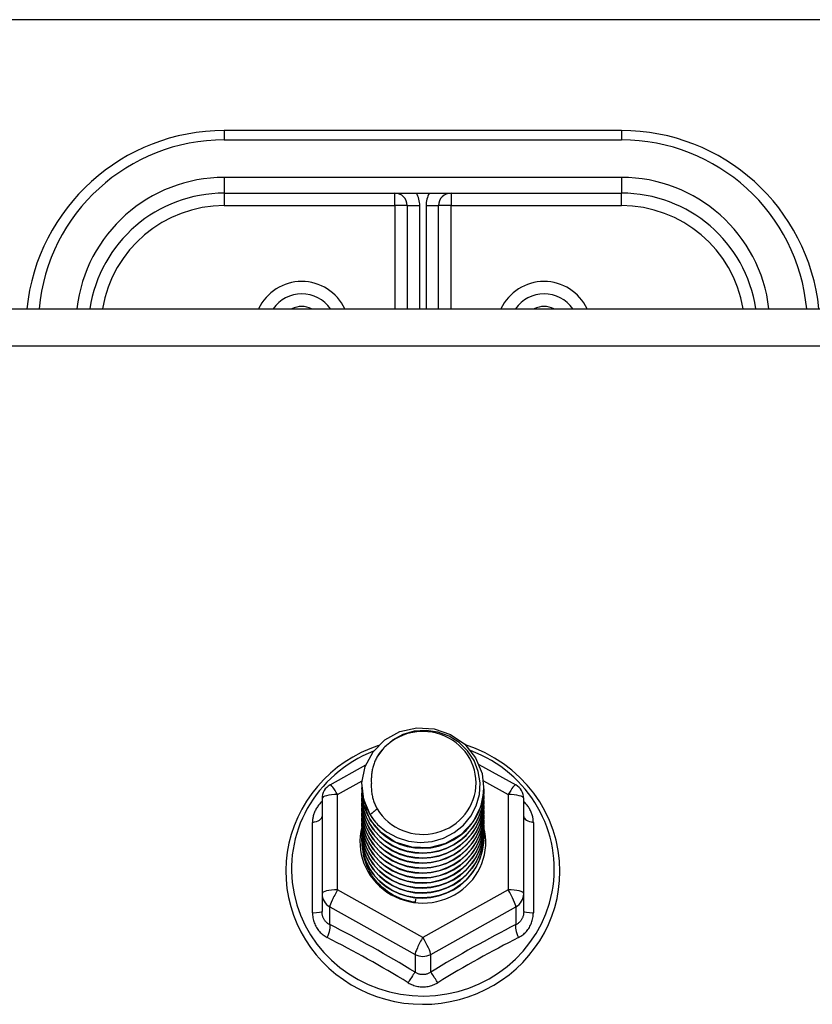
# Model space of a CAD drawing. Header units: inches. Extents: x 56.1 to 140.1, y 34.7 to 67.
# Tile 30 of 60: x 80.5 to 82.5, y 61.7 to 64.1. Entities that reach past the tile are written whole.
import ezdxf

# ---------------------------------------------------------------- set-up
doc = ezdxf.new("R2010")
doc.units = ezdxf.units.IN
doc.header["$MEASUREMENT"] = 0
doc.layers.add('Visible Edges(ANSI)', color=7, linetype='Continuous', lineweight=25)
doc.layers.add('Visible Tangent Edges(ANSI)', color=7, linetype='Continuous', lineweight=25)

msp = doc.modelspace()

# ---------------------------------------------------------------- linework, layer by layer
at = {"layer": 'Visible Edges(ANSI)'}
for p, q in [((82.0628, 63.8649), (81.0628, 63.8649)), ((81.0628, 63.7074), (82.0628, 63.7074)), ((81.5234, 63.6759), (81.5234, 63.4163)), ((81.6022, 63.4163), (81.6022, 63.6759)), ((75.5628, 63.4163), (97.1967, 63.4163)), ((81.329, 62.2179), (81.4191, 62.2682)), ((81.704, 62.2696), (81.7966, 62.2179)), ((81.4093, 62.2163), (81.4093, 62.2167)), ((81.4093, 62.2037), (81.4093, 62.2042)), ((81.7163, 62.21), (81.7163, 62.2104)), ((81.3089, 62.1836), (81.3089, 61.944)), ((81.4093, 62.1912), (81.4093, 62.1916)), ((81.4093, 62.1787), (81.4093, 62.1791)), ((81.7163, 62.1975), (81.7163, 62.1979)), ((81.7163, 62.1849), (81.7163, 62.1853)), ((81.8167, 61.944), (81.8167, 62.1836)), ((81.4093, 62.1661), (81.4093, 62.1665)), ((81.4093, 62.1536), (81.4093, 62.154)), ((81.7163, 62.1724), (81.7163, 62.1728)), ((81.7163, 62.1599), (81.7163, 62.1603)), ((81.4093, 62.1411), (81.4093, 62.1415)), ((81.4093, 62.1285), (81.4093, 62.1289)), ((81.7163, 62.1473), (81.7163, 62.1477)), ((81.7163, 62.1348), (81.7163, 62.1352)), ((81.4093, 62.116), (81.4093, 62.1164)), ((81.4093, 62.1034), (81.4093, 62.1038)), ((81.7163, 62.1222), (81.7163, 62.1227)), ((81.7163, 62.1097), (81.7163, 62.1101)), ((81.4093, 62.0909), (81.4093, 62.0913)), ((81.7163, 62.0972), (81.7163, 62.0976)), ((81.7163, 62.0846), (81.7163, 62.085)), ((81.4093, 62.0784), (81.4093, 62.0788)), ((81.3089, 61.944), (81.3089, 61.8992)), ((81.8167, 61.8992), (81.8167, 61.944)), ((81.5444, 61.93), (81.5431, 61.9225))]:
    msp.add_line(p, q, dxfattribs=at)
at = {"layer": 'Visible Edges(ANSI)', "flags": 128}
for points in [[(81.4302, 62.143), (81.4137, 62.1815), (81.4094, 62.223), (81.4175, 62.264), (81.4373, 62.301), (81.4673, 62.3312), (81.5051, 62.3519), (81.5475, 62.3615), (81.5911, 62.3591), (81.6325, 62.3449), (81.6682, 62.32), (81.6954, 62.2864), (81.7118, 62.2467), (81.7162, 62.2041), (81.7082, 62.162), (81.6884, 62.1237), (81.6584, 62.0924), (81.6207, 62.0705), (81.5783, 62.0598), (81.5346, 62.061), (81.4932, 62.074), (81.4575, 62.0977), (81.4303, 62.1302), (81.4138, 62.1688), (81.4094, 62.2102)], [(81.4488, 62.1183), (81.4715, 62.0995), (81.4977, 62.0853), (81.5263, 62.0764), (81.5561, 62.0732), (81.5861, 62.0758), (81.615, 62.0841), (81.6416, 62.0979), (81.6648, 62.1166), (81.6836, 62.1394), (81.6972, 62.1656), (81.7051, 62.1938), (81.7068, 62.223), (81.7022, 62.2519), (81.6916, 62.2793), (81.6753, 62.3039), (81.654, 62.3246), (81.6288, 62.3405), (81.6006, 62.3508), (81.5709, 62.3551), (81.541, 62.353), (81.5123, 62.3447), (81.4863, 62.3306), (81.4641, 62.3112), (81.447, 62.2876)], [(81.4509, 62.3168), (81.4288, 62.3087), (81.4074, 62.2991), (81.3868, 62.2881), (81.3669, 62.2758), (81.3479, 62.2622), (81.3299, 62.2473), (81.3131, 62.2313), (81.2973, 62.2142), (81.2829, 62.1961), (81.2697, 62.177), (81.2579, 62.1571), (81.2475, 62.1365), (81.2387, 62.1152), (81.2313, 62.0934), (81.2255, 62.0712), (81.2213, 62.0486), (81.2187, 62.0258), (81.2177, 62.0028), (81.2183, 61.9798), (81.2205, 61.957), (81.2244, 61.9343), (81.2299, 61.912), (81.2369, 61.8901), (81.2455, 61.8687), (81.2555, 61.8479), (81.267, 61.8279), (81.2799, 61.8086), (81.2941, 61.7903), (81.3095, 61.773), (81.3261, 61.7567), (81.3439, 61.7416), (81.3626, 61.7277), (81.3823, 61.715), (81.4028, 61.7038), (81.4241, 61.6939), (81.446, 61.6854), (81.4684, 61.6784), (81.4913, 61.6729), (81.5145, 61.6689), (81.538, 61.6665), (81.5615, 61.6656), (81.5851, 61.6663), (81.6085, 61.6686), (81.6317, 61.6724), (81.6547, 61.6777), (81.6772, 61.6845), (81.6991, 61.6929), (81.7205, 61.7026), (81.7411, 61.7137), (81.7609, 61.7262), (81.7797, 61.74), (81.7976, 61.755), (81.8143, 61.7711), (81.8299, 61.7883), (81.8442, 61.8066), (81.8573, 61.8257), (81.8689, 61.8457), (81.8791, 61.8664), (81.8878, 61.8877), (81.895, 61.9096), (81.9007, 61.9319), (81.9047, 61.9545), (81.9071, 61.9773), (81.908, 62.0003)], [(81.908, 62.0003), (81.9069, 62.0266), (81.9037, 62.0527), (81.8984, 62.0785), (81.891, 62.1038), (81.8816, 62.1284), (81.8703, 62.1523), (81.857, 62.1752), (81.842, 62.197), (81.8252, 62.2176), (81.8069, 62.2369), (81.787, 62.2547), (81.7658, 62.2709), (81.7433, 62.2855), (81.7198, 62.2983), (81.6952, 62.3093), (81.6699, 62.3184)], [(81.447, 62.2876), (81.4457, 62.2851), (81.4445, 62.2826), (81.4433, 62.28), (81.4422, 62.2774), (81.4412, 62.2748), (81.4402, 62.2721), (81.4392, 62.2695), (81.4384, 62.2668), (81.4376, 62.2641), (81.4368, 62.2614), (81.4361, 62.2587), (81.4355, 62.2559), (81.435, 62.2532), (81.4345, 62.2504), (81.4341, 62.2476), (81.4337, 62.2448), (81.4334, 62.2421), (81.4331, 62.2393), (81.433, 62.2365), (81.4329, 62.2337), (81.4328, 62.2309), (81.4328, 62.2281), (81.4329, 62.2253), (81.4331, 62.2224)], [(81.4093, 62.2163), (81.4093, 62.2118), (81.4095, 62.2073), (81.4099, 62.2029), (81.4104, 62.1984), (81.411, 62.194), (81.4118, 62.1896), (81.4128, 62.1852), (81.4138, 62.1808), (81.415, 62.1765), (81.4164, 62.1722), (81.4179, 62.168), (81.4195, 62.1638), (81.4212, 62.1596), (81.4231, 62.1555), (81.4251, 62.1515), (81.4273, 62.1475), (81.4295, 62.1436), (81.4319, 62.1397), (81.4344, 62.136), (81.4371, 62.1323), (81.4398, 62.1286), (81.4427, 62.1251), (81.4457, 62.1217), (81.4488, 62.1183)], [(81.4093, 62.2037), (81.4106, 62.1846), (81.4145, 62.1658), (81.4209, 62.1477), (81.4298, 62.1306), (81.441, 62.1147), (81.4542, 62.1003), (81.4693, 62.0878), (81.486, 62.0773), (81.504, 62.0689), (81.5231, 62.0629), (81.5428, 62.0594), (81.5628, 62.0584), (81.5828, 62.0599), (81.6025, 62.064), (81.6216, 62.0705), (81.6396, 62.0793), (81.6563, 62.0904), (81.6714, 62.1035), (81.6846, 62.1183), (81.6958, 62.1347), (81.7047, 62.1524), (81.7111, 62.1711), (81.715, 62.1904), (81.7163, 62.21)], [(81.7162, 62.204), (81.7157, 62.1838), (81.7124, 62.1638), (81.7064, 62.1445), (81.6978, 62.1261), (81.6868, 62.109), (81.6735, 62.0935), (81.6583, 62.0798), (81.6413, 62.0682), (81.6229, 62.0589), (81.6035, 62.0521), (81.5833, 62.0479), (81.5627, 62.0463), (81.5422, 62.0474), (81.522, 62.0511), (81.5025, 62.0574), (81.4842, 62.0662), (81.4672, 62.0772), (81.452, 62.0904), (81.4387, 62.1054), (81.4277, 62.122), (81.4192, 62.1398), (81.4132, 62.1586), (81.4099, 62.178), (81.4094, 62.1977)], [(81.4331, 62.2224), (81.4329, 62.2196), (81.4329, 62.2168), (81.4329, 62.214), (81.4329, 62.2112), (81.433, 62.2084), (81.4332, 62.2056), (81.4335, 62.2028), (81.4338, 62.2001), (81.4342, 62.1973), (81.4346, 62.1945), (81.4351, 62.1918), (81.4357, 62.189), (81.4363, 62.1863), (81.437, 62.1835), (81.4378, 62.1808), (81.4386, 62.1781), (81.4395, 62.1755), (81.4404, 62.1728), (81.4414, 62.1702), (81.4425, 62.1675), (81.4436, 62.165), (81.4448, 62.1624), (81.446, 62.1599), (81.4473, 62.1573)], [(81.4093, 62.1912), (81.4106, 62.1721), (81.4145, 62.1533), (81.4209, 62.1352), (81.4298, 62.118), (81.441, 62.1021), (81.4542, 62.0878), (81.4693, 62.0752), (81.486, 62.0647), (81.504, 62.0564), (81.5231, 62.0504), (81.5428, 62.0469), (81.5628, 62.0459), (81.5828, 62.0474), (81.6025, 62.0514), (81.6216, 62.058), (81.6396, 62.0668), (81.6563, 62.0779), (81.6714, 62.0909), (81.6846, 62.1058), (81.6958, 62.1222), (81.7047, 62.1399), (81.7111, 62.1585), (81.715, 62.1778), (81.7163, 62.1975)], [(81.4093, 62.1787), (81.4106, 62.1595), (81.4145, 62.1408), (81.4209, 62.1226), (81.4298, 62.1055), (81.441, 62.0896), (81.4542, 62.0752), (81.4693, 62.0627), (81.486, 62.0522), (81.504, 62.0438), (81.5231, 62.0379), (81.5428, 62.0343), (81.5628, 62.0333), (81.5828, 62.0349), (81.6025, 62.0389), (81.6216, 62.0454), (81.6396, 62.0543), (81.6563, 62.0653), (81.6714, 62.0784), (81.6846, 62.0932), (81.6958, 62.1097), (81.7047, 62.1273), (81.7111, 62.146), (81.715, 62.1653), (81.7163, 62.1849)], [(81.7162, 62.1914), (81.7157, 62.1712), (81.7124, 62.1513), (81.7064, 62.132), (81.6978, 62.1136), (81.6868, 62.0965), (81.6735, 62.0809), (81.6583, 62.0673), (81.6413, 62.0557), (81.6229, 62.0464), (81.6035, 62.0396), (81.5833, 62.0353), (81.5627, 62.0337), (81.5422, 62.0348), (81.522, 62.0385), (81.5025, 62.0449), (81.4842, 62.0536), (81.4672, 62.0647), (81.452, 62.0778), (81.4387, 62.0928), (81.4277, 62.1094), (81.4192, 62.1273), (81.4132, 62.1461), (81.4099, 62.1655), (81.4094, 62.1851)], [(81.7162, 62.1789), (81.7157, 62.1587), (81.7124, 62.1388), (81.7064, 62.1194), (81.6978, 62.101), (81.6868, 62.0839), (81.6735, 62.0684), (81.6583, 62.0547), (81.6413, 62.0431), (81.6229, 62.0339), (81.6035, 62.027), (81.5833, 62.0228), (81.5627, 62.0212), (81.5422, 62.0223), (81.522, 62.026), (81.5025, 62.0323), (81.4842, 62.0411), (81.4672, 62.0521), (81.452, 62.0653), (81.4387, 62.0803), (81.4277, 62.0969), (81.4192, 62.1147), (81.4132, 62.1335), (81.4099, 62.153), (81.4094, 62.1726)], [(81.4093, 62.1661), (81.4106, 62.147), (81.4145, 62.1282), (81.4209, 62.1101), (81.4298, 62.0929), (81.441, 62.077), (81.4542, 62.0627), (81.4693, 62.0502), (81.486, 62.0396), (81.504, 62.0313), (81.5231, 62.0253), (81.5428, 62.0218), (81.5628, 62.0208), (81.5828, 62.0223), (81.6025, 62.0264), (81.6216, 62.0329), (81.6396, 62.0417), (81.6563, 62.0528), (81.6714, 62.0658), (81.6846, 62.0807), (81.6958, 62.0971), (81.7047, 62.1148), (81.7111, 62.1334), (81.715, 62.1528), (81.7163, 62.1724)], [(81.4093, 62.1536), (81.4106, 62.1345), (81.4145, 62.1157), (81.4209, 62.0976), (81.4298, 62.0804), (81.441, 62.0645), (81.4542, 62.0502), (81.4693, 62.0376), (81.486, 62.0271), (81.504, 62.0188), (81.5231, 62.0128), (81.5428, 62.0093), (81.5628, 62.0082), (81.5828, 62.0098), (81.6025, 62.0138), (81.6216, 62.0203), (81.6396, 62.0292), (81.6563, 62.0402), (81.6714, 62.0533), (81.6846, 62.0682), (81.6958, 62.0846), (81.7047, 62.1023), (81.7111, 62.1209), (81.715, 62.1402), (81.7163, 62.1599)], [(81.7162, 62.1663), (81.7157, 62.1461), (81.7124, 62.1262), (81.7064, 62.1069), (81.6978, 62.0885), (81.6868, 62.0714), (81.6735, 62.0559), (81.6583, 62.0422), (81.6413, 62.0306), (81.6229, 62.0213), (81.6035, 62.0145), (81.5833, 62.0103), (81.5627, 62.0087), (81.5422, 62.0097), (81.522, 62.0135), (81.5025, 62.0198), (81.4842, 62.0285), (81.4672, 62.0396), (81.452, 62.0528), (81.4387, 62.0678), (81.4277, 62.0844), (81.4192, 62.1022), (81.4132, 62.121), (81.4099, 62.1404), (81.4094, 62.1601)], [(81.7162, 62.1538), (81.7157, 62.1336), (81.7124, 62.1137), (81.7064, 62.0943), (81.6978, 62.076), (81.6868, 62.0589), (81.6735, 62.0433), (81.6583, 62.0296), (81.6413, 62.0181), (81.6229, 62.0088), (81.6035, 62.002), (81.5833, 61.9977), (81.5627, 61.9961), (81.5422, 61.9972), (81.522, 62.0009), (81.5025, 62.0072), (81.4842, 62.016), (81.4672, 62.0271), (81.452, 62.0402), (81.4387, 62.0552), (81.4277, 62.0718), (81.4192, 62.0897), (81.4132, 62.1085), (81.4099, 62.1279), (81.4094, 62.1475)], [(81.4473, 62.1573), (81.4466, 62.1567), (81.4459, 62.1561), (81.4452, 62.1555), (81.4444, 62.1549), (81.4437, 62.1543), (81.443, 62.1537), (81.4423, 62.1531), (81.4416, 62.1525), (81.4409, 62.1519), (81.4402, 62.1513), (81.4394, 62.1507), (81.4387, 62.1501), (81.438, 62.1495), (81.4373, 62.1489), (81.4366, 62.1483), (81.4359, 62.1477), (81.4352, 62.1471), (81.4344, 62.1466), (81.4337, 62.146), (81.433, 62.1454), (81.4323, 62.1448), (81.4316, 62.1442), (81.4309, 62.1436), (81.4302, 62.143)], [(81.4093, 62.1411), (81.4106, 62.1219), (81.4145, 62.1031), (81.4209, 62.085), (81.4298, 62.0679), (81.441, 62.052), (81.4542, 62.0376), (81.4693, 62.0251), (81.486, 62.0146), (81.504, 62.0062), (81.5231, 62.0002), (81.5428, 61.9967), (81.5628, 61.9957), (81.5828, 61.9972), (81.6025, 62.0013), (81.6216, 62.0078), (81.6396, 62.0166), (81.6563, 62.0277), (81.6714, 62.0408), (81.6846, 62.0556), (81.6958, 62.072), (81.7047, 62.0897), (81.7111, 62.1084), (81.715, 62.1277), (81.7163, 62.1473)], [(81.4093, 62.1285), (81.4106, 62.1094), (81.4145, 62.0906), (81.4209, 62.0725), (81.4298, 62.0553), (81.441, 62.0394), (81.4542, 62.0251), (81.4693, 62.0125), (81.486, 62.002), (81.504, 61.9937), (81.5231, 61.9877), (81.5428, 61.9842), (81.5628, 61.9832), (81.5828, 61.9847), (81.6025, 61.9888), (81.6216, 61.9953), (81.6396, 62.0041), (81.6563, 62.0152), (81.6714, 62.0282), (81.6846, 62.0431), (81.6958, 62.0595), (81.7047, 62.0772), (81.7111, 62.0958), (81.715, 62.1151), (81.7163, 62.1348)], [(81.7162, 62.1413), (81.7157, 62.1211), (81.7124, 62.1011), (81.7064, 62.0818), (81.6978, 62.0634), (81.6868, 62.0463), (81.6735, 62.0308), (81.6583, 62.0171), (81.6413, 62.0055), (81.6229, 61.9962), (81.6035, 61.9894), (81.5833, 61.9852), (81.5627, 61.9836), (81.5422, 61.9847), (81.522, 61.9884), (81.5025, 61.9947), (81.4842, 62.0035), (81.4672, 62.0145), (81.452, 62.0277), (81.4387, 62.0427), (81.4277, 62.0593), (81.4192, 62.0771), (81.4132, 62.0959), (81.4099, 62.1153), (81.4094, 62.135)], [(81.7162, 62.1287), (81.7157, 62.1085), (81.7124, 62.0886), (81.7064, 62.0693), (81.6978, 62.0509), (81.6868, 62.0338), (81.6735, 62.0182), (81.6583, 62.0046), (81.6413, 61.993), (81.6229, 61.9837), (81.6035, 61.9769), (81.5833, 61.9726), (81.5627, 61.971), (81.5422, 61.9721), (81.522, 61.9759), (81.5025, 61.9822), (81.4842, 61.9909), (81.4672, 62.002), (81.452, 62.0151), (81.4387, 62.0302), (81.4277, 62.0467), (81.4192, 62.0646), (81.4132, 62.0834), (81.4099, 62.1028), (81.4094, 62.1224)], [(81.4093, 62.116), (81.4106, 62.0969), (81.4145, 62.0781), (81.4209, 62.0599), (81.4298, 62.0428), (81.441, 62.0269), (81.4542, 62.0126), (81.4693, 62), (81.486, 61.9895), (81.504, 61.9812), (81.5231, 61.9752), (81.5428, 61.9716), (81.5628, 61.9706), (81.5828, 61.9722), (81.6025, 61.9762), (81.6216, 61.9827), (81.6396, 61.9916), (81.6563, 62.0026), (81.6714, 62.0157), (81.6846, 62.0306), (81.6958, 62.047), (81.7047, 62.0646), (81.7111, 62.0833), (81.715, 62.1026), (81.7163, 62.1222)], [(81.4093, 62.1034), (81.4106, 62.0843), (81.4145, 62.0655), (81.4209, 62.0474), (81.4298, 62.0302), (81.441, 62.0144), (81.4542, 62), (81.4693, 61.9875), (81.486, 61.9769), (81.504, 61.9686), (81.5231, 61.9626), (81.5428, 61.9591), (81.5628, 61.9581), (81.5828, 61.9596), (81.6025, 61.9637), (81.6216, 61.9702), (81.6396, 61.979), (81.6563, 61.9901), (81.6714, 62.0031), (81.6846, 62.018), (81.6958, 62.0344), (81.7047, 62.0521), (81.7111, 62.0708), (81.715, 62.0901), (81.7163, 62.1097)], [(81.7162, 62.1162), (81.7157, 62.096), (81.7124, 62.0761), (81.7064, 62.0567), (81.6978, 62.0383), (81.6868, 62.0212), (81.6735, 62.0057), (81.6583, 61.992), (81.6413, 61.9805), (81.6229, 61.9712), (81.6035, 61.9643), (81.5833, 61.9601), (81.5627, 61.9585), (81.5422, 61.9596), (81.522, 61.9633), (81.5025, 61.9696), (81.4842, 61.9784), (81.4672, 61.9895), (81.452, 62.0026), (81.4387, 62.0176), (81.4277, 62.0342), (81.4192, 62.0521), (81.4132, 62.0709), (81.4099, 62.0903), (81.4094, 62.1099)], [(81.4093, 62.0909), (81.4106, 62.0718), (81.4145, 62.053), (81.4209, 62.0349), (81.4298, 62.0177), (81.441, 62.0018), (81.4542, 61.9875), (81.4693, 61.9749), (81.486, 61.9644), (81.504, 61.9561), (81.5231, 61.9501), (81.5428, 61.9466), (81.5628, 61.9456), (81.5828, 61.9471), (81.6025, 61.9511), (81.6216, 61.9576), (81.6396, 61.9665), (81.6563, 61.9775), (81.6714, 61.9906), (81.6846, 62.0055), (81.6958, 62.0219), (81.7047, 62.0396), (81.7111, 62.0582), (81.715, 62.0775), (81.7163, 62.0972)], [(81.4093, 62.0784), (81.4106, 62.0592), (81.4145, 62.0405), (81.4209, 62.0223), (81.4298, 62.0052), (81.441, 61.9893), (81.4542, 61.9749), (81.4693, 61.9624), (81.486, 61.9519), (81.504, 61.9435), (81.5231, 61.9376), (81.5428, 61.934), (81.5628, 61.933), (81.5828, 61.9345), (81.6025, 61.9386), (81.6216, 61.9451), (81.6396, 61.954), (81.6563, 61.965), (81.6714, 61.9781), (81.6846, 61.9929), (81.6958, 62.0093), (81.7047, 62.027), (81.7111, 62.0457), (81.715, 62.065), (81.7163, 62.0846)], [(81.7162, 62.1036), (81.7157, 62.0835), (81.7124, 62.0635), (81.7064, 62.0442), (81.6978, 62.0258), (81.6868, 62.0087), (81.6735, 61.9932), (81.6583, 61.9795), (81.6413, 61.9679), (81.6229, 61.9586), (81.6035, 61.9518), (81.5833, 61.9476), (81.5627, 61.946), (81.5422, 61.947), (81.522, 61.9508), (81.5025, 61.9571), (81.4842, 61.9659), (81.4672, 61.9769), (81.452, 61.9901), (81.4387, 62.0051), (81.4277, 62.0217), (81.4192, 62.0395), (81.4132, 62.0583), (81.4099, 62.0777), (81.4094, 62.0974)], [(81.7162, 62.0911), (81.7157, 62.0709), (81.7124, 62.051), (81.7064, 62.0316), (81.6978, 62.0133), (81.6868, 61.9962), (81.6735, 61.9806), (81.6583, 61.967), (81.6413, 61.9554), (81.6229, 61.9461), (81.6035, 61.9393), (81.5833, 61.935), (81.5627, 61.9334), (81.5422, 61.9345), (81.522, 61.9382), (81.5025, 61.9445), (81.4842, 61.9533), (81.4672, 61.9644), (81.452, 61.9775), (81.4387, 61.9925), (81.4277, 62.0091), (81.4192, 62.027), (81.4132, 62.0458), (81.4099, 62.0652), (81.4094, 62.0848)], [(81.7162, 62.0786), (81.7162, 62.0785), (81.7162, 62.0784), (81.7162, 62.0783), (81.7162, 62.0782), (81.7162, 62.0781), (81.7162, 62.078), (81.7162, 62.0779), (81.7162, 62.0778), (81.7162, 62.0777), (81.7163, 62.0776), (81.7163, 62.0775), (81.7163, 62.0774), (81.7163, 62.0773), (81.7163, 62.0772), (81.7163, 62.0771), (81.7163, 62.0771), (81.7163, 62.077), (81.7163, 62.0769), (81.7163, 62.0768), (81.7163, 62.0767), (81.7163, 62.0766), (81.7163, 62.0765), (81.7163, 62.0764), (81.7163, 62.0763)], [(81.5431, 61.9225), (81.5348, 61.9239), (81.5267, 61.9257), (81.5187, 61.9279), (81.5108, 61.9305), (81.5031, 61.9335), (81.4955, 61.9369), (81.4882, 61.9407), (81.481, 61.9449), (81.4741, 61.9494), (81.4675, 61.9543), (81.4612, 61.9595), (81.4552, 61.9651), (81.4495, 61.9709), (81.4441, 61.9771), (81.4391, 61.9835), (81.4345, 61.9902), (81.4302, 61.9971), (81.4264, 62.0042), (81.4229, 62.0115), (81.4199, 62.0189), (81.4173, 62.0266), (81.4151, 62.0343), (81.4134, 62.0422), (81.4121, 62.0501)]]:
    msp.add_lwpolyline(points, dxfattribs=at)
at = {"layer": 'Visible Edges(ANSI)'}
for centre, radius, start, end in [((81.0628, 63.3649), 0.5, 90, 174.096), ((82.0628, 63.3649), 0.5, 5.904, 90), ((81.0628, 63.3649), 0.3425, 90, 171.3641), ((81.4919, 63.6759), 0.0315, 0, 90), ((81.6337, 63.6759), 0.0315, 90, 180), ((82.0628, 63.3649), 0.3425, 8.6359, 90), ((81.2577, 63.3649), 0.0886, 35.4926, 144.5074), ((81.8679, 63.3649), 0.0886, 35.4926, 144.5074), ((81.3482, 62.1836), 0.0394, 119.1745, 180), ((81.7774, 62.1836), 0.0394, 0, 60.8255)]:
    msp.add_arc(centre, radius, start, end, dxfattribs=at)
for centre, major_axis, start_param, end_param in [((81.5628, 62.2228), (0.1339, 0), 3.671471, 8.899926), ((81.5628, 62.2177), (0.1535, 0), 3.669461, 3.875388), ((81.5628, 62.0738), (-0.1585, 0), 6.031816, 9.674875)]:
    msp.add_ellipse(centre, major_axis=major_axis, ratio=0.966998, start_param=start_param, end_param=end_param, dxfattribs=at)
at = {"layer": 'Visible Tangent Edges(ANSI)'}
for p, q in [((82.9378, 64.1439), (80.1878, 64.1439)), ((81.0628, 63.8649), (81.0628, 63.8414)), ((82.0628, 63.8649), (82.0628, 63.8414)), ((81.0628, 63.8414), (82.0628, 63.8414)), ((82.0628, 63.7469), (81.0628, 63.7469)), ((81.0628, 63.7469), (81.0628, 63.7074)), ((82.0628, 63.7469), (82.0628, 63.7074)), ((81.0628, 63.7074), (81.0628, 63.6759)), ((81.4919, 63.6759), (81.4919, 63.7074)), ((81.6337, 63.7074), (81.6337, 63.6759)), ((82.0628, 63.6759), (82.0628, 63.7074)), ((81.0628, 63.6759), (81.4919, 63.6759)), ((81.4919, 63.6759), (81.4919, 63.4163)), ((81.5234, 63.6759), (81.4919, 63.6759)), ((81.5234, 63.6759), (81.5549, 63.6759)), ((81.5549, 63.4163), (81.5549, 63.6759)), ((81.5707, 63.6759), (81.5707, 63.4163)), ((81.5707, 63.6759), (81.6022, 63.6759)), ((81.6337, 63.6759), (81.6022, 63.6759)), ((81.6337, 63.6759), (82.0628, 63.6759)), ((81.6337, 63.4163), (81.6337, 63.6759)), ((75.5628, 63.3232), (97.1967, 63.3232)), ((81.3482, 62.1936), (81.4097, 62.2279)), ((81.7153, 62.2283), (81.7774, 62.1936)), ((81.3482, 61.954), (81.3482, 62.1936)), ((81.7774, 62.1936), (81.7774, 61.954)), ((81.2846, 61.8962), (81.2846, 62.1234)), ((81.841, 62.1234), (81.841, 61.8962)), ((81.5628, 61.8342), (81.3482, 61.954)), ((81.7774, 61.954), (81.5628, 61.8342)), ((81.3285, 61.911), (81.5431, 61.7912)), ((81.3285, 61.8662), (81.3285, 61.911)), ((81.5825, 61.7912), (81.7971, 61.911)), ((81.7971, 61.911), (81.7971, 61.8662)), ((81.5431, 61.7912), (81.5431, 61.7464)), ((81.5825, 61.7464), (81.5825, 61.7912))]:
    msp.add_line(p, q, dxfattribs=at)
at = {"layer": 'Visible Tangent Edges(ANSI)', "flags": 128}
for points in [[(81.3089, 62.1761), (81.307, 62.1743), (81.3052, 62.1725), (81.3034, 62.1706), (81.3017, 62.1686), (81.3001, 62.1666), (81.2986, 62.1646), (81.2971, 62.1625), (81.2957, 62.1604), (81.2944, 62.1582), (81.2932, 62.156), (81.292, 62.1538), (81.2909, 62.1516), (81.2899, 62.1493), (81.289, 62.147), (81.2882, 62.1447), (81.2874, 62.1423), (81.2868, 62.14), (81.2862, 62.1376), (81.2857, 62.1353), (81.2853, 62.1329), (81.285, 62.1305), (81.2848, 62.1281), (81.2847, 62.1258), (81.2846, 62.1234)], [(81.841, 62.1234), (81.8409, 62.1258), (81.8408, 62.1281), (81.8406, 62.1305), (81.8403, 62.1329), (81.8399, 62.1353), (81.8394, 62.1376), (81.8388, 62.14), (81.8382, 62.1423), (81.8374, 62.1447), (81.8366, 62.147), (81.8357, 62.1493), (81.8347, 62.1516), (81.8336, 62.1538), (81.8324, 62.156), (81.8312, 62.1582), (81.8299, 62.1604), (81.8285, 62.1625), (81.827, 62.1646), (81.8255, 62.1666), (81.8239, 62.1686), (81.8222, 62.1706), (81.8204, 62.1725), (81.8186, 62.1743), (81.8167, 62.1761)], [(81.2846, 61.8962), (81.2847, 61.893), (81.2849, 61.8897), (81.2853, 61.8865), (81.2858, 61.8833), (81.2864, 61.8801), (81.2872, 61.8769), (81.2881, 61.8738), (81.2891, 61.8707), (81.2903, 61.8678), (81.2916, 61.8648), (81.2931, 61.862), (81.2947, 61.8592), (81.2964, 61.8565), (81.2982, 61.8539), (81.3001, 61.8514), (81.3022, 61.8489), (81.3043, 61.8466), (81.3066, 61.8444), (81.3089, 61.8423), (81.3114, 61.8404), (81.3139, 61.8385), (81.3165, 61.8368), (81.3192, 61.8352), (81.322, 61.8337)], [(81.3285, 61.8662), (81.3271, 61.8669), (81.3257, 61.8677), (81.3243, 61.8685), (81.323, 61.8694), (81.3217, 61.8704), (81.3204, 61.8715), (81.3192, 61.8726), (81.3181, 61.8738), (81.317, 61.875), (81.316, 61.8764), (81.315, 61.8777), (81.3141, 61.8791), (81.3133, 61.8806), (81.3126, 61.8821), (81.3119, 61.8837), (81.3112, 61.8853), (81.3107, 61.8869), (81.3102, 61.8886), (81.3098, 61.8903), (81.3095, 61.8921), (81.3092, 61.8938), (81.309, 61.8956), (81.3089, 61.8974), (81.3089, 61.8992)], [(81.8167, 61.8992), (81.8167, 61.8974), (81.8166, 61.8956), (81.8164, 61.8938), (81.8161, 61.8921), (81.8158, 61.8903), (81.8154, 61.8886), (81.8149, 61.8869), (81.8144, 61.8853), (81.8137, 61.8837), (81.813, 61.8821), (81.8123, 61.8806), (81.8114, 61.8791), (81.8106, 61.8777), (81.8096, 61.8764), (81.8086, 61.875), (81.8075, 61.8738), (81.8064, 61.8726), (81.8052, 61.8715), (81.8039, 61.8704), (81.8026, 61.8694), (81.8013, 61.8685), (81.7999, 61.8677), (81.7985, 61.8669), (81.7971, 61.8662)], [(81.8036, 61.8337), (81.8064, 61.8352), (81.8091, 61.8368), (81.8117, 61.8385), (81.8142, 61.8404), (81.8167, 61.8423), (81.819, 61.8444), (81.8213, 61.8466), (81.8234, 61.8489), (81.8255, 61.8514), (81.8274, 61.8539), (81.8292, 61.8565), (81.8309, 61.8592), (81.8325, 61.862), (81.834, 61.8648), (81.8353, 61.8678), (81.8365, 61.8707), (81.8375, 61.8738), (81.8384, 61.8769), (81.8392, 61.8801), (81.8398, 61.8833), (81.8403, 61.8865), (81.8407, 61.8897), (81.8409, 61.893), (81.841, 61.8962)], [(81.5825, 61.7464), (81.581, 61.7455), (81.5795, 61.7446), (81.5779, 61.7438), (81.5763, 61.7431), (81.5747, 61.7425), (81.573, 61.7419), (81.5714, 61.7414), (81.5697, 61.741), (81.568, 61.7407), (81.5663, 61.7405), (81.5645, 61.7404), (81.5628, 61.7403), (81.5611, 61.7404), (81.5594, 61.7405), (81.5576, 61.7407), (81.5559, 61.741), (81.5543, 61.7414), (81.5526, 61.7419), (81.5509, 61.7424), (81.5493, 61.7431), (81.5477, 61.7438), (81.5461, 61.7446), (81.5446, 61.7455), (81.5431, 61.7464)], [(81.5255, 61.7201), (81.5283, 61.7184), (81.5312, 61.7169), (81.5342, 61.7155), (81.5372, 61.7143), (81.5403, 61.7132), (81.5434, 61.7122), (81.5466, 61.7114), (81.5498, 61.7107), (81.553, 61.7102), (81.5563, 61.7098), (81.5596, 61.7096), (81.5628, 61.7095), (81.5661, 61.7096), (81.5694, 61.7098), (81.5726, 61.7102), (81.5759, 61.7107), (81.5791, 61.7114), (81.5822, 61.7122), (81.5853, 61.7132), (81.5884, 61.7143), (81.5915, 61.7156), (81.5944, 61.7169), (81.5973, 61.7184), (81.6001, 61.7201)]]:
    msp.add_lwpolyline(points, dxfattribs=at)
at = {"layer": 'Visible Tangent Edges(ANSI)'}
for centre, radius, start, end in [((81.0628, 63.3729), 0.4685, 90, 174.684), ((82.0628, 63.3729), 0.4685, 5.316, 90), ((81.0628, 63.3729), 0.374, 90, 173.3355), ((82.0628, 63.3729), 0.374, 6.6645, 90), ((81.4919, 63.6759), 0.063, 0, 30), ((81.6337, 63.6759), 0.063, 150, 180), ((81.0628, 63.3649), 0.311, 90, 170.4818), ((82.0628, 63.3649), 0.311, 9.5182, 90), ((81.2577, 63.3649), 0.1201, 25.3603, 154.6397), ((81.8679, 63.3649), 0.1201, 25.3603, 154.6397), ((81.2577, 63.3649), 0.0571, 64.2803, 115.7197), ((81.8679, 63.3649), 0.0571, 64.2803, 115.7197)]:
    msp.add_arc(centre, radius, start, end, dxfattribs=at)
for centre, major_axis, ratio, start_param, end_param in [((81.5628, 62.0063), (0.3308, 0), 0.966998, 1.955468, 7.482801), ((81.3482, 62.1836), (-0.0192, 0.0344), 0.127392, 4.936728, 6.283185), ((81.7774, 62.1836), (0.0192, 0.0344), 0.127392, 0, 1.346458), ((81.3482, 62.1836), (-0.0394, 0), 0.254784, 4.712389, 6.283185), ((81.7774, 62.1836), (0.0394, 0), 0.254784, 0, 1.570796), ((81.2695, 62.1387), (0.0394, 0), 0.420933, 5.107073, 6.283185), ((81.8561, 62.1387), (-0.0394, 0), 0.420933, 0, 1.176113), ((81.3482, 61.944), (-0.0394, 0), 0.254784, 4.712389, 6.283185), ((81.3482, 61.944), (-0.0394, 0), 0.966998, 0, 1.047198), ((81.3482, 61.944), (-0.0192, -0.0344), 0.127392, 4.48805, 6.058847), ((81.7774, 61.944), (0.0394, 0), 0.254784, 0, 1.570796), ((81.7774, 61.944), (0.0192, -0.0344), 0.127392, 0.224339, 1.795135), ((81.7774, 61.944), (0.0394, 0), 0.966998, 5.235988, 6.283185), ((81.2695, 61.8992), (0.0394, 0), 0.080687, 5.107073, 6.283185), ((81.8561, 61.8992), (-0.0394, 0), 0.080687, 0, 1.176113), ((81.3089, 61.8332), (0.0178, 0.0351), 0.295528, 4.874003, 6.050115), ((81.4358, 61.6297), (-0.6046, 0.361), 0.220649, 4.666525, 5.020223), ((81.6898, 61.6297), (-0.6046, -0.361), 0.220649, 4.404555, 4.758253), ((81.8167, 61.8332), (-0.0178, 0.0351), 0.295528, 0.23307, 1.409183), ((81.4237, 61.6094), (0.5734, -0.3423), 0.220649, 1.524932, 1.878631), ((81.5628, 61.8242), (-0.0192, -0.0344), 0.127392, 4.48805, 6.058847), ((81.5628, 61.8242), (0.0192, -0.0344), 0.127392, 0.224339, 1.795135), ((81.7019, 61.6094), (0.5734, 0.3423), 0.220649, 1.262962, 1.61666), ((81.5628, 61.8242), (0.0394, 0), 0.966998, 4.18879, 5.235988), ((81.5234, 61.7134), (0.0205, 0.0336), 0.044718, 0.222707, 1.398819), ((81.6022, 61.7134), (-0.0205, 0.0336), 0.044718, 4.884366, 6.060479)]:
    msp.add_ellipse(centre, major_axis=major_axis, ratio=ratio, start_param=start_param, end_param=end_param, dxfattribs=at)

doc.saveas('drawing.dxf')
